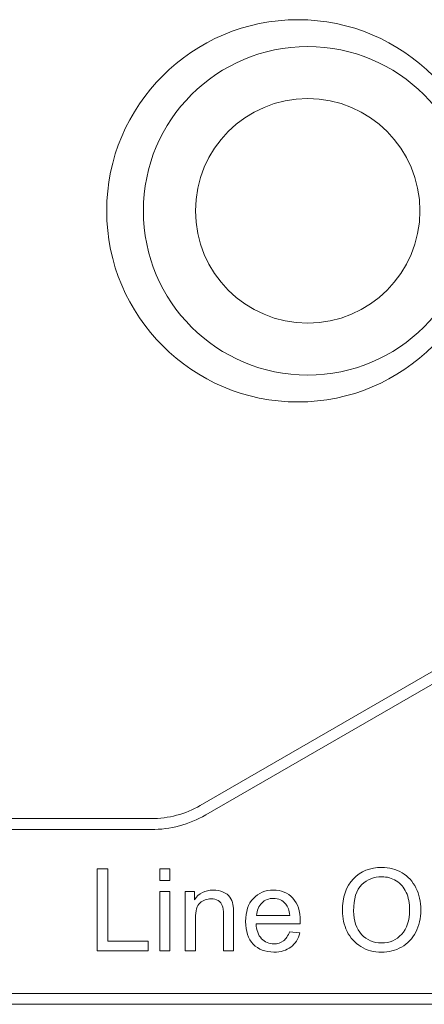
# Model space of a CAD drawing. Header units: millimetres. Extents: x 10908 to 11424, y -3584 to -2973.
# Tile 22 of 50: x 11124 to 11131, y -3470 to -3452. Entities that reach past the tile are written whole.
import ezdxf

# ---------------------------------------------------------------- set-up
doc = ezdxf.new("R2010")
doc.units = ezdxf.units.MM
doc.layers.add('1', color=7, linetype='Continuous', true_color=0xffffff)

msp = doc.modelspace()

# ---------------------------------------------------------------- linework, layer by layer
at = {"layer": '1', "color": 7, "linetype": 'Continuous', "lineweight": 18}
for p, q in [((11131.238, -3463.659), (11126.97, -3466.123)), ((11131.338, -3463.832), (11127.07, -3466.296)), ((11126.07, -3466.364), (11075.606, -3466.364)), ((11126.07, -3466.564), (11075.606, -3466.564)), ((11125.278, -3467.284), (11125.08, -3467.284)), ((11125.08, -3467.284), (11125.08, -3468.784)), ((11125.278, -3468.607), (11125.278, -3467.284)), ((11126.231, -3467.284), (11126.231, -3467.496)), ((11126.415, -3467.284), (11126.231, -3467.284)), ((11126.415, -3467.496), (11126.415, -3467.284)), ((11126.231, -3467.496), (11126.415, -3467.496)), ((11126.415, -3467.697), (11126.231, -3467.697)), ((11126.231, -3467.697), (11126.231, -3468.784)), ((11126.415, -3468.784), (11126.415, -3467.697)), ((11126.861, -3467.697), (11126.695, -3467.697)), ((11126.695, -3467.697), (11126.695, -3468.784)), ((11126.861, -3467.852), (11126.861, -3467.697)), ((11128.607, -3468.136), (11128, -3468.136)), ((11127.99, -3468.288), (11128.8, -3468.288)), ((11126.017, -3468.607), (11125.278, -3468.607)), ((11126.017, -3468.784), (11126.017, -3468.607)), ((11128.795, -3468.457), (11128.605, -3468.434)), ((11125.08, -3468.784), (11126.017, -3468.784)), ((11126.231, -3468.784), (11126.415, -3468.784)), ((11126.695, -3468.784), (11126.88, -3468.784)), ((11127.394, -3468.784), (11127.578, -3468.784)), ((11075.606, -3469.564), (11283.206, -3469.564)), ((11075.606, -3469.764), (11283.206, -3469.764))]:
    msp.add_line(p, q, dxfattribs=at)
for centre, radius in [((11128.756, -3455.234), 3.5), ((11128.936, -3455.234), 3.009), ((11128.936, -3455.234), 2.055)]:
    msp.add_circle(centre, radius, dxfattribs=at)
for radius in [1.8, 2]:
    msp.add_arc((11126.07, -3464.564), radius, 270, 300, dxfattribs=at)
for points, knots in [([(11130.664, -3467.356), (11130.553, -3467.29), (11130.428, -3467.257), (11130.078, -3467.257), (11129.906, -3467.328), (11129.772, -3467.468)], [0, 0, 0, 0, 0.395833, 0.395833, 1, 1, 1, 1]), ([(11129.772, -3467.468), (11129.638, -3467.609), (11129.571, -3467.804), (11129.571, -3468.185), (11129.6, -3468.31), (11129.657, -3468.428)], [0, 0, 0, 0, 0.654234, 0.654234, 1, 1, 1, 1]), ([(11129.928, -3467.573), (11130.029, -3467.477), (11130.15, -3467.428), (11130.39, -3467.428), (11130.479, -3467.453), (11130.638, -3467.554), (11130.698, -3467.624), (11130.74, -3467.715)], [0, 0, 0, 0, 0.416572, 0.416572, 0.708286, 0.708286, 1, 1, 1, 1]), ([(11127.388, -3467.708), (11127.333, -3467.685), (11127.273, -3467.673), (11127.056, -3467.673), (11126.941, -3467.732), (11126.861, -3467.852)], [0, 0, 0, 0, 0.303191, 0.303191, 1, 1, 1, 1]), ([(11128.8, -3468.288), (11128.801, -3468.266), (11128.801, -3468.249), (11128.801, -3468.059), (11128.755, -3467.92), (11128.571, -3467.722), (11128.452, -3467.673), (11128.157, -3467.673), (11128.035, -3467.723), (11127.847, -3467.925), (11127.799, -3468.067), (11127.799, -3468.427), (11127.846, -3468.564), (11127.939, -3468.662)], [0, 0, 0, 0, 0.011662, 0.011662, 0.206578, 0.206578, 0.401494, 0.401494, 0.603114, 0.603114, 0.804734, 0.804734, 1, 1, 1, 1]), ([(11129.922, -3468.483), (11129.825, -3468.379), (11129.776, -3468.237), (11129.776, -3467.831), (11129.827, -3467.67), (11129.928, -3467.573)], [0, 0, 0, 0, 0.444759, 0.444759, 1, 1, 1, 1]), ([(11130.653, -3468.717), (11130.766, -3468.655), (11130.852, -3468.564), (11130.975, -3468.324), (11131.006, -3468.188), (11131.006, -3467.886), (11130.977, -3467.752), (11130.918, -3467.633)], [0, 0, 0, 0, 0.334742, 0.334742, 0.669484, 0.669484, 1, 1, 1, 1]), ([(11126.965, -3467.907), (11127.022, -3467.857), (11127.09, -3467.832), (11127.217, -3467.832), (11127.26, -3467.843), (11127.297, -3467.866)], [0, 0, 0, 0, 0.614458, 0.614458, 1, 1, 1, 1]), ([(11128.096, -3467.909), (11128.153, -3467.853), (11128.225, -3467.824), (11128.402, -3467.824), (11128.479, -3467.86), (11128.537, -3467.93)], [0, 0, 0, 0, 0.475162, 0.475162, 1, 1, 1, 1]), ([(11130.74, -3467.715), (11130.781, -3467.806), (11130.801, -3467.913), (11130.801, -3468.228), (11130.753, -3468.377), (11130.56, -3468.587), (11130.437, -3468.64), (11130.141, -3468.64), (11130.019, -3468.588), (11129.922, -3468.483)], [0, 0, 0, 0, 0.174433, 0.174433, 0.450345, 0.450345, 0.727309, 0.727309, 1, 1, 1, 1]), ([(11126.88, -3468.784), (11126.88, -3468.586), (11126.88, -3468.388), (11126.88, -3468.051), (11126.908, -3467.957), (11126.965, -3467.907)], [0, 0, 0, 0, 0.587543, 0.587543, 1, 1, 1, 1]), ([(11127.373, -3467.955), (11127.387, -3467.992), (11127.394, -3468.048), (11127.394, -3468.343), (11127.394, -3468.564), (11127.394, -3468.784)], [0, 0, 0, 0, 0.253466, 0.253466, 1, 1, 1, 1]), ([(11127.578, -3468.784), (11127.578, -3468.561), (11127.578, -3468.339), (11127.578, -3468.031), (11127.575, -3467.971), (11127.568, -3467.937)], [0, 0, 0, 0, 0.723307, 0.723307, 1, 1, 1, 1]), ([(11128.491, -3468.604), (11128.443, -3468.639), (11128.386, -3468.657), (11128.228, -3468.657), (11128.152, -3468.625), (11128.091, -3468.562)], [0, 0, 0, 0, 0.427184, 0.427184, 1, 1, 1, 1]), ([(11127.939, -3468.662), (11128.032, -3468.76), (11128.158, -3468.808), (11128.443, -3468.808), (11128.547, -3468.778), (11128.628, -3468.716)], [0, 0, 0, 0, 0.557201, 0.557201, 1, 1, 1, 1]), ([(11129.91, -3468.707), (11130.021, -3468.775), (11130.147, -3468.81), (11130.419, -3468.81), (11130.54, -3468.779), (11130.653, -3468.717)], [0, 0, 0, 0, 0.519774, 0.519774, 1, 1, 1, 1])]:
    msp.add_open_spline(points, degree=3, knots=knots, dxfattribs=at)
for points in [[(11130.918, -3467.633), (11130.86, -3467.515), (11130.776, -3467.423), (11130.664, -3467.356)], [(11127.511, -3467.801), (11127.484, -3467.762), (11127.442, -3467.732), (11127.388, -3467.708)], [(11127.297, -3467.866), (11127.333, -3467.888), (11127.358, -3467.917), (11127.373, -3467.955)], [(11127.568, -3467.937), (11127.557, -3467.884), (11127.538, -3467.839), (11127.511, -3467.801)], [(11128, -3468.136), (11128.006, -3468.041), (11128.038, -3467.966), (11128.096, -3467.909)], [(11128.537, -3467.93), (11128.575, -3467.976), (11128.599, -3468.045), (11128.607, -3468.136)], [(11128.091, -3468.562), (11128.03, -3468.498), (11127.997, -3468.407), (11127.99, -3468.288)], [(11129.657, -3468.428), (11129.715, -3468.546), (11129.799, -3468.639), (11129.91, -3468.707)], [(11128.605, -3468.434), (11128.577, -3468.512), (11128.539, -3468.568), (11128.491, -3468.604)], [(11128.628, -3468.716), (11128.709, -3468.655), (11128.765, -3468.569), (11128.795, -3468.457)]]:
    msp.add_open_spline(points, degree=3, dxfattribs=at)

doc.saveas('drawing.dxf')
